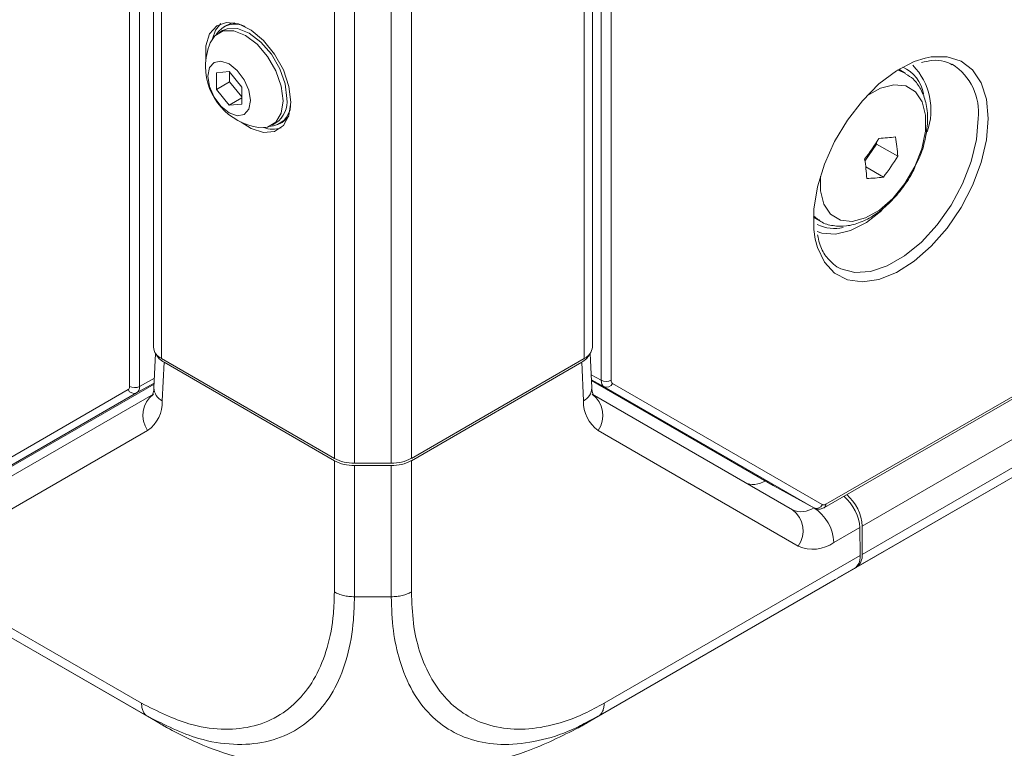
# Model space of a CAD drawing. Header units: millimetres. Extents: x 0 to 1118, y 0 to 864.
# Tile 12 of 248: x 255 to 272, y 99 to 112. Entities that reach past the tile are written whole.
import ezdxf

# ---------------------------------------------------------------- set-up
doc = ezdxf.new("R2010")
doc.units = ezdxf.units.MM

msp = doc.modelspace()

# ---------------------------------------------------------------- linework, layer by layer
at = {"color": 7, "linetype": 'Continuous', "lineweight": 15}
for p, q in [((268.767, 103.301), (414.237, 187.279)), ((268.793, 103.358), (414.263, 187.336)), ((269.43, 102.972), (413.803, 186.317)), ((269.43, 102.478), (413.803, 185.823)), ((269.326, 102.249), (413.7, 185.594)), ((269.003, 102.063), (413.376, 185.408)), ((256.553, 105.43), (256.553, 153.395)), ((256.728, 153.394), (256.728, 105.429)), ((264.842, 105.538), (264.842, 153.388)), ((265.018, 153.389), (265.018, 105.539)), ((256.971, 152.46), (256.971, 106.122)), ((264.688, 106.122), (264.688, 152.46)), ((257.117, 105.918), (257.117, 152.256)), ((264.542, 105.918), (264.542, 152.256)), ((260.153, 104.165), (260.153, 150.504)), ((260.506, 104.081), (260.506, 150.419)), ((261.153, 104.081), (261.153, 150.419)), ((261.506, 104.165), (261.506, 150.504)), ((258.187, 111.683), (258.12, 111.645)), ((258.249, 111.772), (258.207, 111.748)), ((258.303, 110.962), (258.082, 110.942)), ((258.082, 110.942), (258.082, 110.648)), ((258.524, 110.687), (258.303, 110.962)), ((258.311, 110.951), (258.311, 110.78)), ((270.188, 110.936), (270.074, 111.002)), ((258.311, 110.78), (258.082, 110.648)), ((258.311, 110.78), (258.524, 110.516)), ((258.082, 110.648), (258.303, 110.373)), ((258.524, 110.392), (258.524, 110.687)), ((258.524, 110.5), (258.303, 110.373)), ((258.303, 110.373), (258.524, 110.392)), ((259.058, 110.021), (259.125, 110.06)), ((259.19, 110.044), (259.233, 110.068)), ((269.479, 109.389), (269.685, 109.687)), ((269.685, 109.687), (269.682, 109.718)), ((270.056, 109.473), (269.685, 109.687)), ((269.803, 109.108), (269.493, 109.287)), ((268.574, 108.404), (268.688, 108.338)), ((268.925, 107.575), (268.987, 107.533)), ((257.01, 106.01), (256.981, 105.403)), ((264.677, 105.403), (264.649, 106.01)), ((257.117, 105.918), (260.153, 104.165)), ((257.159, 105.853), (257.127, 105.176)), ((257.159, 105.853), (260.153, 104.124)), ((261.506, 104.165), (264.542, 105.918)), ((261.506, 104.124), (264.5, 105.853)), ((264.532, 105.176), (264.5, 105.853)), ((256.985, 105.47), (253.806, 103.635)), ((267.867, 103.686), (264.671, 105.532)), ((268.581, 103.294), (264.894, 105.423)), ((265.043, 105.481), (268.73, 103.352)), ((252.854, 103.252), (256.527, 105.373)), ((256.676, 105.315), (253.004, 103.194)), ((253.454, 103.261), (256.973, 105.293)), ((264.686, 105.293), (268.205, 103.261)), ((256.87, 104.656), (253.351, 102.624)), ((268.308, 102.624), (264.789, 104.656)), ((260.153, 101.818), (260.153, 104.124)), ((260.506, 104.081), (261.153, 104.081)), ((260.506, 104.04), (261.153, 104.04)), ((260.506, 104.04), (260.506, 101.733)), ((261.153, 101.733), (261.153, 104.04)), ((261.506, 104.124), (261.506, 101.818)), ((267.867, 103.686), (268.581, 103.294)), ((269.387, 102.948), (268.933, 102.686)), ((269.387, 102.948), (269.395, 102.458)), ((269.43, 102.972), (269.43, 102.478)), ((252.264, 102.458), (256.763, 99.861)), ((264.896, 99.861), (269.395, 102.458)), ((256.867, 99.632), (252.363, 102.232)), ((269.296, 102.232), (264.792, 99.632)), ((268.978, 102.048), (269.296, 102.232)), ((269.326, 102.249), (269.003, 102.063)), ((252.702, 102.036), (257.21, 99.434)), ((264.449, 99.434), (268.957, 102.036)), ((268.957, 102.036), (268.967, 102.042)), ((268.967, 102.042), (268.978, 102.048)), ((260.506, 101.733), (261.153, 101.733)), ((257.077, 99.511), (256.867, 99.632)), ((264.792, 99.632), (264.544, 99.504)), ((264.582, 99.511), (264.792, 99.632))]:
    msp.add_line(p, q, dxfattribs=at)
at = {"color": 9, "linetype": 'Continuous', "lineweight": 15}
for p, q in [((270.054, 110.99), (270.2, 110.929)), ((268.674, 108.346), (268.575, 108.427)), ((264.667, 105.634), (264.842, 105.538)), ((256.985, 105.485), (256.676, 105.315)), ((256.728, 105.429), (256.989, 105.573)), ((264.894, 105.423), (264.671, 105.546))]:
    msp.add_line(p, q, dxfattribs=at)
at = {"color": 7, "linetype": 'Continuous', "lineweight": 15, "flags": 128}
for points in [[(259.386, 110.425), (259.353, 110.7), (259.256, 110.99), (259.103, 111.267), (258.909, 111.508), (258.691, 111.692), (258.468, 111.802), (258.259, 111.827), (258.084, 111.767), (257.958, 111.626), (257.892, 111.417), (257.892, 111.159), (257.893, 111.15)], [(258.159, 111.805), (258.064, 111.688), (258.009, 111.538)], [(258.249, 111.772), (258.332, 111.806), (258.405, 111.818)], [(257.97, 111.465), (258.053, 111.592), (258.199, 111.677), (258.384, 111.679), (258.589, 111.598), (258.794, 111.442), (258.979, 111.227), (259.125, 110.973), (259.219, 110.705), (259.252, 110.45)], [(258.187, 111.683), (258.266, 111.716), (258.451, 111.718), (258.656, 111.637), (258.861, 111.481), (259.046, 111.266), (259.192, 111.012), (259.287, 110.744), (259.319, 110.489)], [(258.676, 110.452), (258.647, 110.303), (258.566, 110.21), (258.445, 110.187), (258.303, 110.236), (258.16, 110.352), (258.039, 110.515), (257.958, 110.701), (257.929, 110.883), (257.958, 111.031), (258.039, 111.124), (258.16, 111.148), (258.303, 111.098), (258.445, 110.983), (258.566, 110.82), (258.647, 110.633), (258.676, 110.452)], [(268.607, 108.015), (268.582, 108.187), (268.582, 108.546), (268.644, 108.934), (268.767, 109.334), (268.944, 109.732), (269.17, 110.109), (269.434, 110.451), (269.725, 110.744), (270.032, 110.976), (270.343, 111.137), (270.536, 111.199)], [(258.516, 110.071), (258.691, 109.962), (258.909, 109.893), (259.103, 109.91), (259.256, 110.012), (259.353, 110.189), (259.386, 110.425)], [(259.252, 110.45), (259.219, 110.232), (259.125, 110.073), (258.979, 109.988), (258.827, 109.981)], [(259.35, 110.181), (259.304, 110.123), (259.233, 110.068)], [(269.775, 108.523), (269.505, 108.31), (269.228, 108.167), (268.962, 108.104), (268.722, 108.124), (268.637, 108.154)]]:
    msp.add_lwpolyline(points, dxfattribs=at)
at = {"color": 9, "linetype": 'Continuous', "lineweight": 15, "flags": 128}
for points in [[(270.536, 111.199), (270.644, 111.221), (270.923, 111.224), (271.169, 111.146), (271.371, 110.99), (271.522, 110.764), (271.615, 110.475), (271.647, 110.136)], [(268.696, 109.125), (268.696, 108.867), (268.757, 108.63), (268.876, 108.455), (269.047, 108.352), (269.256, 108.33), (269.49, 108.39), (269.734, 108.528), (269.969, 108.734), (270.181, 108.995), (270.355, 109.292), (270.478, 109.605), (270.544, 109.913), (270.546, 110.196), (270.485, 110.433), (270.366, 110.608), (270.195, 110.71), (269.986, 110.732), (269.751, 110.672), (269.51, 110.536)], [(271.647, 110.136), (271.615, 109.761), (271.522, 109.364), (271.371, 108.963), (271.169, 108.574), (270.923, 108.212), (270.644, 107.893), (270.343, 107.629), (270.032, 107.432), (269.725, 107.309), (269.434, 107.265), (269.17, 107.303), (268.944, 107.42), (268.767, 107.612), (268.644, 107.871), (268.607, 108.015)], [(268.987, 107.533), (269.054, 107.497), (269.299, 107.433), (269.576, 107.45), (269.872, 107.549), (270.175, 107.723), (270.471, 107.967), (270.747, 108.269), (270.992, 108.616), (271.195, 108.992), (271.346, 109.383), (271.44, 109.769), (271.471, 110.135)]]:
    msp.add_lwpolyline(points, dxfattribs=at)
at = {"color": 7, "linetype": 'Continuous', "lineweight": 15}
for centre, radius, start, end in [((258.407, 111.407), 0.39, 63.2235, 147.9777), ((258.97, 111.053), 1.081, 157.6017, 180), ((258.97, 111.053), 1.081, 180, 262.3929), ((269.879, 110.455), 0.643, 10.64, 65.82), ((269.506, 110.286), 1.133, 340.2047, 43.9423), ((258.867, 110.435), 0.455, 304.509, 6.8027), ((258.995, 110.388), 0.39, 272.0177, 356.7695), ((259.068, 110.415), 0.465, 250.1089, 288.6442), ((265.736, 112.278), 4.703, 322.6227, 328.0396), ((269.57, 113.322), 3.537, 272.5426, 277.278), ((266.6, 109.257), 3.463, 3.5768, 9.2491), ((266.057, 108.867), 3.462, 3.5752, 9.2499), ((266.065, 111.964), 4.705, 322.6233, 328.0386), ((269.355, 112.616), 3.537, 272.5427, 277.2774), ((268.944, 108.863), 0.659, 242.7121, 283.5625), ((257.221, 106.147), 0.251, 185.6973, 245.622), ((264.438, 106.147), 0.251, 294.3709, 354.307), ((256.641, 105.601), 0.193, 242.6577, 296.7675), ((264.929, 105.71), 0.193, 243.2349, 297.3439), ((264.938, 105.53), 0.116, 247.478, 335.0419), ((256.632, 105.422), 0.116, 204.9618, 292.521), ((257.247, 104.922), 0.461, 126.3522, 215.1838), ((264.412, 104.922), 0.461, 324.8134, 53.6498), ((256.525, 105.151), 0.603, 304.8927, 2.3487), ((265.134, 105.151), 0.603, 177.6521, 235.1052), ((260.492, 104.802), 0.722, 241.9615, 271.1427), ((260.492, 104.761), 0.722, 241.9615, 271.1427), ((261.167, 104.802), 0.721, 268.855, 298.0421), ((261.167, 104.761), 0.721, 268.855, 298.0421), ((268.656, 102.937), 0.775, 2.6495, 49.6222), ((268.626, 103.401), 0.116, 247.4788, 335.0413), ((268.36, 103.605), 0.377, 245.6877, 305.6169), ((267.931, 102.89), 0.461, 324.814, 53.6491), ((268.166, 102.651), 0.768, 2.6049, 57.3949), ((268.567, 103.197), 0.629, 245.686, 305.6186), ((269.179, 102.453), 0.252, 305.6983, 5.6225)]:
    msp.add_arc(centre, radius, start, end, dxfattribs=at)
at = {"color": 9, "linetype": 'Continuous', "lineweight": 15}
for centre, radius, start, end in [((270.472, 110.244), 1.005, 353.7788, 57.3033), ((257.241, 105.409), 0.259, 181.2756, 244.0981), ((264.412, 105.413), 0.266, 296.7699, 357.8539), ((268.733, 103.351), 0.0601, 304.1124, 7.1781)]:
    msp.add_arc(centre, radius, start, end, dxfattribs=at)
at = {"color": 7, "linetype": 'Continuous', "lineweight": 15}
for centre, major_axis, ratio, start_param, end_param in [((257.512, 106.057), (0.5, -0.001), 0.577287, 3.377078, 3.928362), ((264.146, 106.057), (0.5, 0.001), 0.577287, 5.496416, 6.0477), ((256.465, 105.481), (-0.063, 0.108), 0.577309, 3.141611, 3.926883), ((256.553, 105.532), (-0.123, 0.218), 0.574386, 3.147844, 3.933116), ((265.018, 105.641), (0.123, 0.218), 0.574386, 2.350069, 3.135341), ((265.106, 105.59), (0.063, 0.108), 0.577309, 2.356302, 3.141574), ((267.74, 104.396), (0.365, 0.655), 0.587367, 3.132473, 3.917871), ((269.034, 103.152), (-0.256, 0.429), 0.56722, 3.918643, 5.256533), ((268.793, 103.46), (0.062, 0.108), 0.577309, 3.141448, 3.92672), ((269.041, 102.662), (-0.256, 0.429), 0.56722, 3.133245, 3.918643)]:
    msp.add_ellipse(centre, major_axis=major_axis, ratio=ratio, start_param=start_param, end_param=end_param, dxfattribs=at)
for points, knots in [([(270.474, 111.122), (270.536, 111.136), (270.683, 111.17), (270.866, 111.155), (270.97, 111.103), (271.014, 111.082)], [0, 0, 0, 0, 0.296678, 0.70572, 1, 1, 1, 1]), ([(270.363, 109.298), (270.394, 109.36), (270.476, 109.526), (270.553, 109.809), (270.59, 110.126), (270.562, 110.413), (270.471, 110.652), (270.351, 110.827), (270.243, 110.892), (270.199, 110.918)], [0, 0, 0, 0, 0.101307, 0.268573, 0.43796, 0.61043, 0.761581, 0.904468, 1, 1, 1, 1]), ([(268.672, 108.354), (268.682, 108.345), (268.752, 108.288), (268.921, 108.246), (269.157, 108.239), (269.404, 108.305), (269.654, 108.436), (269.9, 108.632), (270.122, 108.884), (270.28, 109.112), (270.345, 109.257), (270.363, 109.298)], [0, 0, 0, 0, 0.020604, 0.144229, 0.265974, 0.392327, 0.526536, 0.665903, 0.805899, 0.945445, 1, 1, 1, 1]), ([(268.934, 107.573), (268.884, 107.618), (268.781, 107.712), (268.685, 107.894), (268.658, 108.042), (268.648, 108.092)], [0, 0, 0, 0, 0.380166, 0.789821, 1, 1, 1, 1]), ([(256.981, 105.403), (256.98, 105.382), (256.975, 105.32), (256.954, 105.278), (256.958, 105.282), (256.959, 105.284)], [0, 0, 0, 0, 0.269984, 0.779085, 1, 1, 1, 1]), ([(264.7, 105.284), (264.701, 105.283), (264.704, 105.279), (264.684, 105.323), (264.679, 105.382), (264.677, 105.403)], [0, 0, 0, 0, 0.25543, 0.738459, 1, 1, 1, 1]), ([(268.58, 103.295), (268.597, 103.287), (268.633, 103.271), (268.694, 103.272), (268.739, 103.286), (268.762, 103.299), (268.767, 103.301)], [0, 0, 0, 0, 0.282751, 0.595907, 0.917689, 1, 1, 1, 1]), ([(256.763, 99.861), (257.044, 99.722), (257.526, 99.483), (258.168, 99.388), (258.695, 99.428), (259.156, 99.607), (259.538, 99.91), (259.835, 100.317), (260.041, 100.828), (260.14, 101.34), (260.149, 101.689), (260.153, 101.818)], [0, 0, 0, 0, 0.158413, 0.271114, 0.383836, 0.49919, 0.608333, 0.717478, 0.826751, 0.936005, 1, 1, 1, 1]), ([(260.506, 101.733), (260.473, 101.734), (260.408, 101.736), (260.314, 101.754), (260.226, 101.78), (260.177, 101.805), (260.153, 101.818)], [0, 0, 0, 0, 0.249998, 0.500001, 0.750003, 1, 1, 1, 1]), ([(261.153, 101.733), (261.185, 101.734), (261.251, 101.736), (261.345, 101.754), (261.433, 101.78), (261.482, 101.805), (261.506, 101.818)], [0, 0, 0, 0, 0.249996, 0.499989, 0.750005, 1, 1, 1, 1]), ([(261.506, 101.818), (261.514, 101.632), (261.528, 101.26), (261.647, 100.739), (261.853, 100.268), (262.146, 99.887), (262.51, 99.608), (262.937, 99.439), (263.434, 99.384), (263.976, 99.461), (264.47, 99.63), (264.779, 99.798), (264.896, 99.861)], [0, 0, 0, 0, 0.0929145, 0.1858153, 0.2944774, 0.4031624, 0.5002013, 0.6086253, 0.7170439, 0.8255689, 0.9340812, 1, 1, 1, 1]), ([(260.506, 101.733), (260.502, 101.595), (260.492, 101.22), (260.392, 100.668), (260.181, 100.117), (259.868, 99.678), (259.458, 99.351), (258.959, 99.16), (258.386, 99.119), (257.688, 99.225), (257.17, 99.482), (256.867, 99.632)], [0, 0, 0, 0, 0.063883, 0.173205, 0.282521, 0.391667, 0.500807, 0.61621, 0.728943, 0.841675, 1, 1, 1, 1]), ([(256.867, 99.632), (256.852, 99.643), (256.821, 99.665), (256.788, 99.718), (256.767, 99.783), (256.765, 99.835), (256.763, 99.861)], [0, 0, 0, 0, 0.250001, 0.5, 0.749996, 1, 1, 1, 1]), ([(264.792, 99.632), (264.807, 99.643), (264.838, 99.665), (264.87, 99.718), (264.892, 99.783), (264.894, 99.835), (264.896, 99.861)], [0, 0, 0, 0, 0.2499912, 0.4999948, 0.7499992, 1, 1, 1, 1]), ([(256.992, 99.562), (257.005, 99.555), (257.084, 99.508), (257.162, 99.462), (257.228, 99.423)], [0, 0, 0, 0, 0.167469, 1, 1, 1, 1]), ([(264.433, 99.425), (264.498, 99.463), (264.575, 99.507), (264.651, 99.553), (264.664, 99.561)], [0, 0, 0, 0, 0.8426168, 1, 1, 1, 1]), ([(257.21, 99.434), (257.2, 99.439), (257.167, 99.458), (257.126, 99.482), (257.089, 99.503), (257.079, 99.509), (257.077, 99.51), (257.077, 99.511)], [0, 0, 0, 0, 0.245204, 0.817542, 0.960686, 0.992162, 1, 1, 1, 1]), ([(257.21, 99.434), (257.333, 99.368), (257.666, 99.188), (258.295, 98.946), (259.092, 98.74), (259.949, 98.614), (260.895, 98.568), (261.841, 98.624), (262.744, 98.779), (263.627, 99.023), (264.15, 99.284), (264.449, 99.434)], [0, 0, 0, 0, 0.062705, 0.170581, 0.281666, 0.389429, 0.500417, 0.63527, 0.742285, 0.852425, 1, 1, 1, 1]), ([(264.582, 99.511), (264.579, 99.509), (264.562, 99.499), (264.517, 99.473), (264.478, 99.45), (264.449, 99.434)], [0, 0, 0, 0, 0.051231, 0.304542, 1, 1, 1, 1])]:
    msp.add_open_spline(points, degree=3, knots=knots, dxfattribs=at)
at = {"color": 9, "linetype": 'Continuous', "lineweight": 15}
msp.add_open_spline([(264.544, 99.504), (264.501, 99.481), (264.255, 99.351), (263.803, 99.202), (263.217, 99.115), (262.673, 99.17), (262.21, 99.35), (261.82, 99.651), (261.51, 100.061), (261.298, 100.568), (261.175, 101.131), (261.16, 101.531), (261.153, 101.733)], degree=3, knots=[0, 0, 0, 0, 0.023409, 0.135227, 0.250356, 0.362069, 0.477101, 0.57858, 0.690513, 0.805782, 0.901866, 1, 1, 1, 1], dxfattribs=at)

doc.saveas('drawing.dxf')
